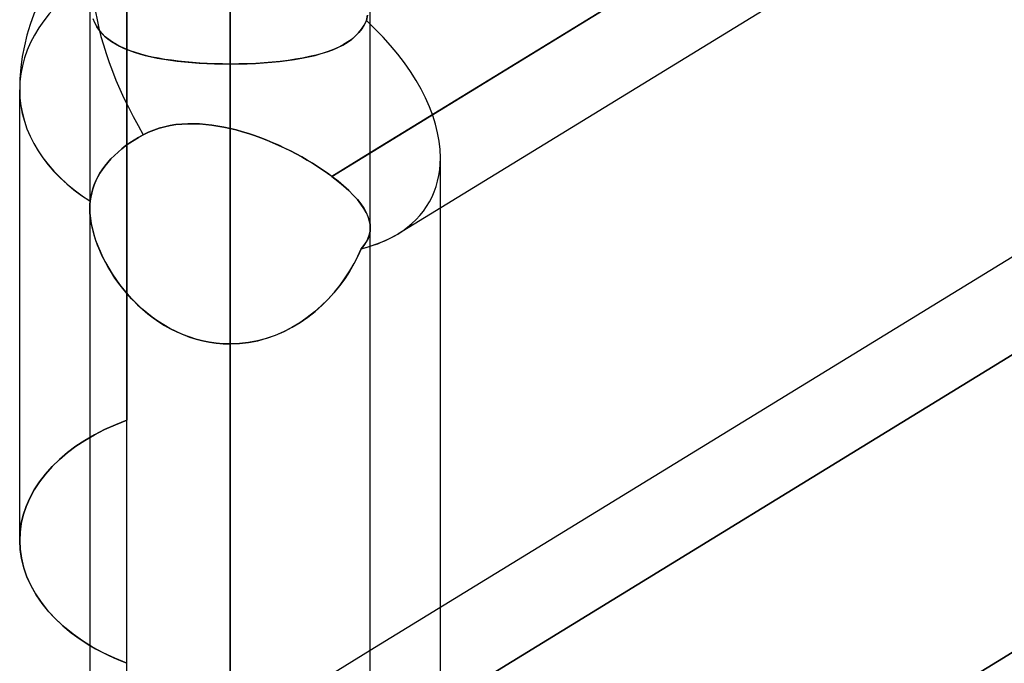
# Model space of a CAD drawing. Header units: millimetres. Extents: x -81 to 97, y -215 to 215.
# Tile 43 of 74: x 15.31 to 20.67, y 40.5 to 44. Entities that reach past the tile are written whole.
import ezdxf

# ---------------------------------------------------------------- set-up
doc = ezdxf.new("R2010")
doc.units = ezdxf.units.MM
doc.layers.add('MAIN-1', color=7, linetype='Continuous')
doc.layers.add('MAIN-2', color=7, linetype='Continuous')

msp = doc.modelspace()

# ---------------------------------------------------------------- linework, layer by layer
at = {"layer": 'MAIN-1'}
for p, q in [((16.4562, 0), (16.4562, 116.0549)), ((15.6938, 115.3393), (15.6938, 0)), ((17.2188, 0), (17.2188, 115.3393)), ((24.4937, 47.7345), (17.2188, 43.2772)), ((17.3687, 42.8365), (24.4938, 47.2019)), ((17.2188, 40.5748), (24.4937, 45.0321)), ((15.3125, 41.1705), (15.3125, 43.6188)), ((17.6, 40.8084), (17.6, 42.9782)), ((24.4937, 42.882), (17.2188, 38.4247)), ((16.4562, 39.0036), (16.4562, 42.2387)), ((15.3125, 41.1705), (15.3148, 41.1229)), ((15.3148, 41.1229), (15.3219, 41.0746)), ((15.3219, 41.0746), (15.3337, 41.0259)), ((15.3337, 41.0259), (15.3503, 40.9773)), ((15.3503, 40.9773), (15.3717, 40.9292)), ((15.3717, 40.9292), (15.3979, 40.8819)), ((15.3979, 40.8819), (15.4289, 40.8359)), ((15.4289, 40.8359), (15.4643, 40.7913)), ((15.4643, 40.7913), (15.5037, 40.7486)), ((15.5037, 40.7486), (15.5468, 40.708)), ((15.5468, 40.708), (15.5929, 40.6697)), ((15.5929, 40.6697), (15.6418, 40.6341)), ((15.6418, 40.6341), (15.6938, 40.6008))]:
    msp.add_line(p, q, dxfattribs=at)
msp.add_arc((16.4562, 43.6188), 1.1438, 131.8091, 180, dxfattribs=at)
for major_axis, ratio, start_param, end_param in [((1.1438, 0), 0.707107, -3.141593, -2.300519), ((-1.0844, 0.6073), 0.598803, 2.62411, 2.816241)]:
    msp.add_ellipse((16.4562, 43.6188), major_axis=major_axis, ratio=ratio, start_param=start_param, end_param=end_param, dxfattribs=at)
at = {"layer": 'MAIN-2'}
for p, q in [((16.4562, 116.0549), (16.4562, 0)), ((16.4562, 42.2387), (16.4562, 115.0472)), ((16.4562, 115.0472), (16.4562, 0)), ((16.4562, 43.7594), (16.4562, 57.4925)), ((15.8944, 54.9), (15.8944, 41.8244)), ((16.4562, 51.3925), (16.4562, 39.4307)), ((15.8944, 40.5038), (15.8944, 50.1145)), ((16.4562, 38.348), (16.4562, 49.8675)), ((17.0099, 43.1492), (24.6606, 47.8368)), ((24.6606, 44.6018), (17.0099, 39.9142)), ((17.0099, 39.9142), (24.6606, 44.6018)), ((15.7104, 44.0072), (15.7196, 43.9852)), ((15.7209, 43.9825), (15.7112, 44.005)), ((17.1975, 43.9953), (17.2037, 44.0242)), ((17.2037, 44.0242), (17.1975, 43.9953)), ((15.7196, 43.9852), (15.7306, 43.9646)), ((15.7324, 43.9617), (15.7209, 43.9825)), ((15.7306, 43.9646), (15.7435, 43.9455)), ((15.7459, 43.9423), (15.7324, 43.9617)), ((17.1725, 43.9503), (17.1568, 43.9303)), ((17.1716, 43.949), (17.1857, 43.9712)), ((17.1861, 43.9719), (17.1725, 43.9503)), ((17.1857, 43.9712), (17.1975, 43.9953)), ((17.1975, 43.9953), (17.1861, 43.9719)), ((15.7435, 43.9455), (15.758, 43.9278)), ((15.7611, 43.9244), (15.7459, 43.9423)), ((15.758, 43.9278), (15.7741, 43.9113)), ((15.778, 43.9078), (15.7611, 43.9244)), ((15.7741, 43.9113), (15.792, 43.896)), ((15.7966, 43.8924), (15.778, 43.9078)), ((15.792, 43.896), (15.8115, 43.8817)), ((17.1163, 43.8927), (17.1368, 43.9099)), ((17.1391, 43.912), (17.1193, 43.895)), ((17.1368, 43.9099), (17.1553, 43.9286)), ((17.1568, 43.9303), (17.1391, 43.912)), ((17.1553, 43.9286), (17.1716, 43.949)), ((15.8168, 43.8782), (15.7966, 43.8924)), ((15.8115, 43.8817), (15.8327, 43.8684)), ((15.8386, 43.865), (15.8168, 43.8782)), ((15.8327, 43.8684), (15.8557, 43.856)), ((15.862, 43.8528), (15.8386, 43.865)), ((15.8557, 43.856), (15.8802, 43.8444)), ((15.887, 43.8415), (15.862, 43.8528)), ((15.8802, 43.8444), (15.9064, 43.8338)), ((17.0144, 43.837), (17.0427, 43.8491)), ((17.0475, 43.8514), (17.0195, 43.839)), ((17.0427, 43.8491), (17.0692, 43.8625)), ((17.0735, 43.8648), (17.0475, 43.8514)), ((17.0692, 43.8625), (17.0938, 43.877)), ((17.0974, 43.8793), (17.0735, 43.8648)), ((17.0938, 43.877), (17.1163, 43.8927)), ((17.1193, 43.895), (17.0974, 43.8793)), ((15.9134, 43.8311), (15.887, 43.8415)), ((15.9064, 43.8338), (15.9342, 43.8239)), ((15.9413, 43.8216), (15.9134, 43.8311)), ((15.9342, 43.8239), (15.9636, 43.8148)), ((15.9707, 43.8128), (15.9413, 43.8216)), ((15.9636, 43.8148), (15.9945, 43.8065)), ((16.0014, 43.8048), (15.9707, 43.8128)), ((15.9945, 43.8065), (16.0268, 43.7988)), ((16.0335, 43.7974), (16.0014, 43.8048)), ((16.0268, 43.7988), (16.0605, 43.7919)), ((16.0668, 43.7908), (16.0335, 43.7974)), ((16.0605, 43.7919), (16.0956, 43.7857)), ((16.1015, 43.7848), (16.0668, 43.7908)), ((16.8074, 43.7842), (16.846, 43.7908)), ((16.8508, 43.7917), (16.8119, 43.7849)), ((16.846, 43.7908), (16.883, 43.7983)), ((16.8881, 43.7994), (16.8508, 43.7917)), ((16.883, 43.7983), (16.9184, 43.8066)), ((16.9237, 43.8079), (16.8881, 43.7994)), ((16.9184, 43.8066), (16.9521, 43.8157)), ((16.9576, 43.8174), (16.9237, 43.8079)), ((16.9521, 43.8157), (16.9841, 43.8258)), ((16.9895, 43.8277), (16.9576, 43.8174)), ((16.9841, 43.8258), (17.0144, 43.837)), ((17.0195, 43.839), (16.9895, 43.8277)), ((16.0956, 43.7857), (16.1319, 43.7802)), ((16.1373, 43.7795), (16.1015, 43.7848)), ((16.1319, 43.7802), (16.1695, 43.7754)), ((16.1744, 43.7748), (16.1373, 43.7795)), ((16.1695, 43.7754), (16.2083, 43.7711)), ((16.2125, 43.7707), (16.1744, 43.7748)), ((16.2083, 43.7711), (16.2481, 43.7675)), ((16.2517, 43.7673), (16.2125, 43.7707)), ((16.2481, 43.7675), (16.2885, 43.7646)), ((16.2916, 43.7644), (16.2517, 43.7673)), ((16.2885, 43.7646), (16.3297, 43.7623)), ((16.3321, 43.7622), (16.2916, 43.7644)), ((16.3297, 43.7623), (16.3714, 43.7607)), ((16.3731, 43.7607), (16.3321, 43.7622)), ((16.3714, 43.7607), (16.4136, 43.7598)), ((16.4145, 43.7597), (16.3731, 43.7607)), ((16.4136, 43.7598), (16.4562, 43.7594)), ((16.4562, 43.7594), (16.4145, 43.7597)), ((16.4562, 43.7594), (16.5027, 43.7598)), ((16.5035, 43.7598), (16.4562, 43.7594)), ((16.4562, 43.7594), (16.4562, 39.4307)), ((16.4562, 39.4307), (16.4562, 43.7594)), ((16.5027, 43.7598), (16.5487, 43.761)), ((16.5501, 43.761), (16.5035, 43.7598)), ((16.5487, 43.761), (16.5941, 43.7629)), ((16.5961, 43.763), (16.5501, 43.761)), ((16.5941, 43.7629), (16.6388, 43.7656)), ((16.6414, 43.7658), (16.5961, 43.763)), ((16.6388, 43.7656), (16.6828, 43.7691)), ((16.6859, 43.7694), (16.6414, 43.7658)), ((16.6828, 43.7691), (16.7258, 43.7734)), ((16.7293, 43.7738), (16.6859, 43.7694)), ((16.7258, 43.7734), (16.7673, 43.7784)), ((16.7714, 43.7789), (16.7293, 43.7738)), ((16.7673, 43.7784), (16.8074, 43.7842)), ((16.8119, 43.7849), (16.7714, 43.7789)), ((16.0706, 43.4104), (16.1006, 43.4186)), ((16.1007, 43.4186), (16.0707, 43.4105)), ((16.1006, 43.4186), (16.1312, 43.4251)), ((16.1312, 43.4251), (16.1007, 43.4186)), ((16.1623, 43.43), (16.1312, 43.4251)), ((16.1312, 43.4251), (16.1623, 43.43)), ((16.1938, 43.4332), (16.1623, 43.43)), ((16.1623, 43.43), (16.1939, 43.4332)), ((16.2258, 43.4349), (16.1938, 43.4332)), ((16.1939, 43.4332), (16.2259, 43.4349)), ((16.2581, 43.4352), (16.2258, 43.4349)), ((16.2259, 43.4349), (16.2582, 43.4352)), ((16.2907, 43.434), (16.2581, 43.4352)), ((16.2582, 43.4352), (16.2908, 43.434)), ((16.3235, 43.4315), (16.2907, 43.434)), ((16.2908, 43.434), (16.3237, 43.4315)), ((16.3565, 43.4277), (16.3235, 43.4315)), ((16.3237, 43.4315), (16.3567, 43.4277)), ((16.3897, 43.4227), (16.3565, 43.4277)), ((16.3567, 43.4277), (16.3898, 43.4227)), ((16.4229, 43.4166), (16.3897, 43.4227)), ((16.3898, 43.4227), (16.423, 43.4166)), ((16.4562, 43.4093), (16.4229, 43.4166)), ((16.423, 43.4166), (16.4562, 43.4093)), ((15.9588, 43.361), (15.9344, 43.3464)), ((15.9344, 43.3464), (15.9588, 43.361)), ((15.9847, 43.3753), (15.9588, 43.361)), ((15.9588, 43.361), (15.9847, 43.3753)), ((16.0127, 43.3888), (15.9847, 43.3753)), ((15.9847, 43.3753), (16.0126, 43.3888)), ((16.0126, 43.3888), (16.0413, 43.4005)), ((16.0414, 43.4005), (16.0127, 43.3888)), ((16.0413, 43.4005), (16.0706, 43.4104)), ((16.0707, 43.4105), (16.0414, 43.4005)), ((16.4562, 43.4093), (16.4897, 43.401)), ((16.4562, 39.9837), (16.4562, 43.4093)), ((16.4562, 43.4093), (16.4562, 39.9837)), ((16.4898, 43.401), (16.4563, 43.4093)), ((16.4897, 43.401), (16.5232, 43.3917)), ((16.5233, 43.3917), (16.4898, 43.401)), ((16.5232, 43.3917), (16.5567, 43.3814)), ((16.5567, 43.3814), (16.5233, 43.3917)), ((16.5567, 43.3814), (16.59, 43.3703)), ((16.59, 43.3703), (16.5567, 43.3814)), ((16.59, 43.3703), (16.6232, 43.3583)), ((16.6231, 43.3583), (16.59, 43.3703)), ((15.8896, 43.3159), (15.8679, 43.2991)), ((15.8679, 43.2991), (15.8896, 43.3159)), ((15.9117, 43.3316), (15.8896, 43.3159)), ((15.8896, 43.3159), (15.9117, 43.3316)), ((15.9344, 43.3464), (15.9117, 43.3316)), ((15.9117, 43.3316), (15.9344, 43.3464)), ((16.6561, 43.3455), (16.6231, 43.3583)), ((16.6232, 43.3583), (16.6561, 43.3455)), ((16.6561, 43.3455), (16.6888, 43.3319)), ((16.6888, 43.3319), (16.6561, 43.3455)), ((16.6888, 43.3319), (16.7212, 43.3176)), ((16.7211, 43.3177), (16.6888, 43.3319)), ((16.7531, 43.3028), (16.7211, 43.3177)), ((16.7212, 43.3176), (16.7533, 43.3027)), ((15.8271, 43.263), (15.8084, 43.2439)), ((15.8084, 43.2439), (15.8271, 43.263)), ((15.847, 43.2814), (15.8271, 43.263)), ((15.8271, 43.263), (15.847, 43.2814)), ((15.8679, 43.2991), (15.847, 43.2814)), ((15.847, 43.2814), (15.8679, 43.2991)), ((16.7847, 43.2873), (16.7531, 43.3028)), ((16.7533, 43.3027), (16.7848, 43.2872)), ((16.8156, 43.2712), (16.7847, 43.2873)), ((16.7848, 43.2872), (16.8157, 43.2712)), ((16.8459, 43.2548), (16.8156, 43.2712)), ((16.8157, 43.2712), (16.8459, 43.2548)), ((16.8459, 43.2548), (16.8754, 43.2379)), ((16.8754, 43.2379), (16.8459, 43.2548)), ((17.2188, 43.2772), (17.0099, 43.1492)), ((15.7754, 43.2047), (15.7613, 43.1851)), ((15.7613, 43.1851), (15.7754, 43.2047)), ((15.7912, 43.2244), (15.7754, 43.2047)), ((15.7754, 43.2047), (15.7912, 43.2244)), ((15.8084, 43.2439), (15.7912, 43.2244)), ((15.7912, 43.2244), (15.8084, 43.2439)), ((16.8754, 43.2379), (16.9041, 43.2207)), ((16.9042, 43.2207), (16.8754, 43.2379)), ((16.9041, 43.2207), (16.932, 43.2032)), ((16.932, 43.2032), (16.9042, 43.2207)), ((16.932, 43.2032), (16.9591, 43.1854)), ((16.959, 43.1854), (16.932, 43.2032)), ((17.6, 42.9782), (17.6, 43.2494)), ((15.7489, 43.1657), (15.7375, 43.1457)), ((15.7375, 43.1457), (15.7489, 43.1657)), ((15.7613, 43.1851), (15.7489, 43.1657)), ((15.7489, 43.1657), (15.7613, 43.1851)), ((16.9851, 43.1673), (16.959, 43.1854)), ((16.9591, 43.1854), (16.9851, 43.1673)), ((16.9851, 43.1673), (17.0099, 43.1493)), ((17.0099, 43.1492), (16.9851, 43.1673)), ((17.0099, 43.1492), (17.043, 43.1236)), ((17.0431, 43.1235), (17.0099, 43.1492)), ((15.718, 43.1032), (15.7102, 43.0812)), ((15.7102, 43.0812), (15.718, 43.1032)), ((15.7271, 43.1248), (15.718, 43.1032)), ((15.718, 43.1032), (15.7271, 43.1248)), ((15.7375, 43.1457), (15.7271, 43.1248)), ((15.7271, 43.1248), (15.7375, 43.1457)), ((17.043, 43.1236), (17.0734, 43.0981)), ((17.0736, 43.0979), (17.0431, 43.1235)), ((17.0734, 43.0981), (17.1012, 43.0727)), ((17.1014, 43.0725), (17.0736, 43.0979)), ((15.7039, 43.059), (15.6991, 43.0367)), ((15.6991, 43.0367), (15.7039, 43.059)), ((15.7102, 43.0812), (15.7039, 43.059)), ((15.7039, 43.059), (15.7102, 43.0812)), ((17.1012, 43.0727), (17.1262, 43.0476)), ((17.1264, 43.0474), (17.1014, 43.0725)), ((17.1262, 43.0476), (17.1482, 43.0231)), ((17.1485, 43.0228), (17.1264, 43.0474)), ((15.694, 42.9888), (15.6938, 42.9821)), ((15.6938, 42.9821), (15.694, 42.9888)), ((15.6943, 42.9954), (15.694, 42.9888)), ((15.694, 42.9888), (15.6943, 42.9953)), ((15.6947, 43.0019), (15.6943, 42.9954)), ((15.6943, 42.9953), (15.6947, 43.0018)), ((15.6952, 43.0083), (15.6947, 43.0019)), ((15.6947, 43.0018), (15.6952, 43.0083)), ((15.6959, 43.0146), (15.6952, 43.0083)), ((15.6952, 43.0083), (15.6959, 43.0146)), ((15.6991, 43.0367), (15.6959, 43.0146)), ((15.6959, 43.0146), (15.6991, 43.0367)), ((17.1482, 43.0231), (17.1671, 42.9992)), ((17.1674, 42.9988), (17.1485, 43.0228)), ((17.1671, 42.9992), (17.1831, 42.9759)), ((17.1834, 42.9754), (17.1674, 42.9988)), ((15.6938, 42.9821), (15.6937, 42.9754)), ((15.6937, 42.9754), (15.6938, 42.9821)), ((15.6937, 42.9754), (15.6946, 42.949)), ((15.6946, 42.9494), (15.6937, 42.9754)), ((15.6972, 42.9224), (15.6946, 42.9494)), ((15.6946, 42.949), (15.6973, 42.9215)), ((16.9353, 38.251), (24.6081, 42.9521)), ((17.1831, 42.9759), (17.196, 42.9533)), ((17.1963, 42.9528), (17.1834, 42.9754)), ((17.196, 42.9533), (17.206, 42.9313)), ((17.2062, 42.9308), (17.1963, 42.9528)), ((15.7015, 42.8944), (15.6972, 42.9224)), ((15.6973, 42.9215), (15.7017, 42.8929)), ((15.7075, 42.8654), (15.7015, 42.8944)), ((15.7017, 42.8929), (15.7079, 42.8635)), ((17.206, 42.9313), (17.2131, 42.91)), ((17.2133, 42.9095), (17.2062, 42.9308)), ((17.2131, 42.91), (17.2174, 42.8893)), ((17.2174, 42.8888), (17.2133, 42.9095)), ((17.2174, 42.8893), (17.2187, 42.8692)), ((17.2188, 42.8689), (17.2174, 42.8888)), ((15.7152, 42.836), (15.7075, 42.8654)), ((15.7079, 42.8635), (15.7158, 42.8335)), ((15.7244, 42.8062), (15.7152, 42.836)), ((15.7158, 42.8335), (15.7254, 42.8032)), ((17.2059, 42.8106), (17.2129, 42.8295)), ((17.2131, 42.8302), (17.2062, 42.8113)), ((17.2129, 42.8295), (17.2173, 42.8489)), ((17.2173, 42.8495), (17.2131, 42.8302)), ((17.2187, 42.8692), (17.2173, 42.8495)), ((17.2173, 42.8489), (17.2188, 42.8689)), ((17.2188, 39.4446), (17.2188, 42.8692)), ((15.7352, 42.7761), (15.7244, 42.8062)), ((15.7254, 42.8032), (15.7366, 42.7726)), ((15.7475, 42.7459), (15.7352, 42.7761)), ((15.7366, 42.7726), (15.7493, 42.7419)), ((17.1842, 42.7744), (17.1693, 42.7562)), ((17.1693, 42.7562), (17.184, 42.7742)), ((17.184, 42.7742), (17.1962, 42.7922)), ((17.1965, 42.7928), (17.1842, 42.7744)), ((17.1962, 42.7922), (17.2059, 42.8106)), ((17.2062, 42.8113), (17.1965, 42.7928)), ((15.7613, 42.7158), (15.7475, 42.7459)), ((15.7493, 42.7419), (15.7635, 42.7111)), ((17.1693, 42.7562), (17.1508, 42.7149)), ((17.1513, 42.7159), (17.1693, 42.7562)), ((15.7764, 42.6857), (15.7613, 42.7158)), ((15.7635, 42.7111), (15.7792, 42.6805)), ((15.7929, 42.6559), (15.7764, 42.6857)), ((15.7792, 42.6805), (15.7963, 42.65)), ((17.1297, 42.6738), (17.106, 42.6331)), ((17.1079, 42.6363), (17.1308, 42.6759)), ((17.1508, 42.7149), (17.1297, 42.6738)), ((17.1308, 42.6759), (17.1513, 42.7159)), ((15.8108, 42.6263), (15.7929, 42.6559)), ((15.7963, 42.65), (15.8149, 42.6198)), ((15.83, 42.5969), (15.8108, 42.6263)), ((15.8149, 42.6198), (15.8348, 42.5901)), ((17.106, 42.6331), (17.0798, 42.5931)), ((17.0825, 42.597), (17.1079, 42.6363)), ((15.8507, 42.5679), (15.83, 42.5969)), ((15.8348, 42.5901), (15.856, 42.561)), ((15.8728, 42.5393), (15.8507, 42.5679)), ((15.856, 42.561), (15.8784, 42.5324)), ((17.0243, 42.5207), (17.0546, 42.5584)), ((17.0798, 42.5931), (17.0513, 42.5541)), ((17.0546, 42.5584), (17.0825, 42.597)), ((15.8963, 42.5114), (15.8728, 42.5393)), ((15.8784, 42.5324), (15.9022, 42.5047)), ((15.9211, 42.4841), (15.8963, 42.5114)), ((15.9022, 42.5047), (15.9271, 42.4778)), ((17.0205, 42.5163), (16.9875, 42.4799)), ((16.9915, 42.4841), (17.0243, 42.5207)), ((17.0513, 42.5541), (17.0205, 42.5163)), ((15.9472, 42.4576), (15.9211, 42.4841)), ((15.9271, 42.4778), (15.9532, 42.4518)), ((15.9747, 42.432), (15.9472, 42.4576)), ((15.9532, 42.4518), (15.9805, 42.4269)), ((16.9875, 42.4799), (16.9524, 42.4453)), ((16.9564, 42.449), (16.9915, 42.4841)), ((16.0034, 42.4075), (15.9747, 42.432)), ((15.9805, 42.4269), (16.0089, 42.4031)), ((16.0333, 42.3843), (16.0034, 42.4075)), ((16.0089, 42.4031), (16.0383, 42.3806)), ((16.9152, 42.4125), (16.876, 42.3819)), ((16.8793, 42.3844), (16.9189, 42.4156)), ((16.9524, 42.4453), (16.9152, 42.4125)), ((16.9189, 42.4156), (16.9564, 42.449)), ((16.0642, 42.3625), (16.0333, 42.3843)), ((16.0383, 42.3806), (16.0689, 42.3594)), ((16.0961, 42.3421), (16.0642, 42.3625)), ((16.0689, 42.3594), (16.1004, 42.3395)), ((16.8349, 42.3537), (16.792, 42.328)), ((16.7946, 42.3294), (16.8378, 42.3556)), ((16.876, 42.3819), (16.8349, 42.3537)), ((16.8378, 42.3556), (16.8793, 42.3844)), ((16.129, 42.3233), (16.0961, 42.3421)), ((16.1004, 42.3395), (16.133, 42.3212)), ((16.1629, 42.3062), (16.129, 42.3233)), ((16.133, 42.3212), (16.1665, 42.3045)), ((16.1977, 42.2907), (16.1629, 42.3062)), ((16.1665, 42.3045), (16.2008, 42.2894)), ((16.2332, 42.2771), (16.1977, 42.2907)), ((16.7474, 42.3051), (16.7013, 42.2853)), ((16.7031, 42.286), (16.7496, 42.3062)), ((16.792, 42.328), (16.7474, 42.3051)), ((16.7496, 42.3062), (16.7946, 42.3294)), ((16.2008, 42.2894), (16.2358, 42.2762)), ((16.2695, 42.2655), (16.2332, 42.2771)), ((16.2358, 42.2762), (16.2714, 42.265)), ((16.3061, 42.2559), (16.2695, 42.2655)), ((16.2714, 42.265), (16.3075, 42.2556)), ((16.3432, 42.2484), (16.3061, 42.2559)), ((16.3075, 42.2556), (16.3441, 42.2483)), ((16.3806, 42.243), (16.3432, 42.2484)), ((16.3441, 42.2483), (16.3812, 42.243)), ((16.4183, 42.2397), (16.3806, 42.243)), ((16.3812, 42.243), (16.4186, 42.2397)), ((16.4562, 42.2387), (16.4183, 42.2397)), ((16.4186, 42.2397), (16.4562, 42.2387)), ((16.5067, 42.2406), (16.4562, 42.2387)), ((16.4562, 42.2387), (16.5068, 42.2406)), ((16.4562, 42.2387), (16.4562, 39.0036)), ((16.4562, 39.0036), (16.4562, 42.2387)), ((16.4562, 37.9215), (16.4562, 42.2387)), ((16.4562, 42.2387), (16.4562, 37.9215)), ((16.5566, 42.2463), (16.5067, 42.2406)), ((16.5068, 42.2406), (16.5569, 42.2464)), ((16.6057, 42.2558), (16.5566, 42.2463)), ((16.5569, 42.2464), (16.6064, 42.2559)), ((16.654, 42.2688), (16.6057, 42.2558)), ((16.6064, 42.2559), (16.6552, 42.2692)), ((16.7013, 42.2853), (16.654, 42.2688)), ((16.6552, 42.2692), (16.7031, 42.286)), ((15.8329, 41.7999), (15.8944, 41.8244)), ((15.8944, 41.8244), (15.8329, 41.7999)), ((15.8944, 39.1602), (15.8944, 41.8244)), ((15.7187, 41.7449), (15.7742, 41.7734)), ((15.7742, 41.7734), (15.7187, 41.7449)), ((15.7742, 41.7734), (15.8329, 41.7999)), ((15.8329, 41.7999), (15.7742, 41.7734)), ((15.6186, 41.6827), (15.6668, 41.7147)), ((15.6668, 41.7147), (15.6186, 41.6827)), ((15.6668, 41.7147), (15.7187, 41.7449)), ((15.7187, 41.7449), (15.6668, 41.7147)), ((15.5296, 41.6116), (15.5727, 41.6483)), ((15.5727, 41.6483), (15.5296, 41.6116)), ((15.5727, 41.6483), (15.6186, 41.6827)), ((15.6186, 41.6827), (15.5727, 41.6483)), ((15.4895, 41.5728), (15.5296, 41.6116)), ((15.5296, 41.6116), (15.4895, 41.5728)), ((15.4528, 41.5321), (15.4895, 41.5728)), ((15.4895, 41.5728), (15.4528, 41.5321)), ((15.3913, 41.446), (15.42, 41.4897)), ((15.42, 41.4897), (15.3913, 41.446)), ((15.42, 41.4897), (15.4528, 41.5321)), ((15.4528, 41.5321), (15.42, 41.4897)), ((15.3671, 41.401), (15.3913, 41.446)), ((15.3913, 41.446), (15.3671, 41.401)), ((15.3474, 41.3552), (15.3671, 41.401)), ((15.3671, 41.401), (15.3474, 41.3552)), ((15.3321, 41.3089), (15.3474, 41.3552)), ((15.3474, 41.3552), (15.3321, 41.3089)), ((15.3212, 41.2625), (15.3321, 41.3089)), ((15.3321, 41.3089), (15.3212, 41.2625)), ((15.3147, 41.2162), (15.3212, 41.2625)), ((15.3212, 41.2625), (15.3147, 41.2162)), ((15.3125, 41.1705), (15.3147, 41.2162)), ((15.3147, 41.2162), (15.3125, 41.1705)), ((15.3149, 41.1219), (15.3125, 41.1705)), ((15.3223, 41.0726), (15.3149, 41.1219)), ((15.3346, 41.0229), (15.3223, 41.0726)), ((15.3519, 40.9733), (15.3346, 41.0229)), ((15.3742, 40.9242), (15.3519, 40.9733)), ((15.4015, 40.8761), (15.3742, 40.9242)), ((15.4338, 40.8293), (15.4015, 40.8761)), ((15.4706, 40.7841), (15.4338, 40.8293)), ((17.6, 38.3969), (17.6, 40.8084)), ((15.5116, 40.7408), (15.4706, 40.7841)), ((15.5562, 40.6998), (15.5116, 40.7408)), ((15.6039, 40.6613), (15.5562, 40.6998)), ((15.6545, 40.6256), (15.6039, 40.6613)), ((15.7087, 40.592), (15.6545, 40.6256)), ((15.6938, 40.6008), (15.7245, 40.583)), ((15.767, 40.5603), (15.7087, 40.592)), ((15.7245, 40.583), (15.7564, 40.5658)), ((15.7564, 40.5658), (15.7894, 40.5493)), ((15.8291, 40.5309), (15.767, 40.5603)), ((15.7894, 40.5493), (15.8235, 40.5334)), ((15.8235, 40.5334), (15.8585, 40.5183)), ((15.8944, 40.5038), (15.8291, 40.5309)), ((15.8587, 39.7415), (17.2188, 40.5748)), ((15.8585, 40.5183), (15.8944, 40.5038))]:
    msp.add_line(p, q, dxfattribs=at)
for major_axis, ratio, start_param, end_param in [((-0.5975, 0.9753), 0.463048, 0.000058, 1.536917), ((-0.5975, 0.9753), 0.463048, 0.000058, 1.536917), ((1.1438, 0), 0.707107, 2.281187, 3.141593), ((1.1438, 0), 0.707107, 2.281187, 3.141593), ((-1.0844, 0.6073), 0.598803, -2.817875, -1.952232), ((-1.0844, 0.6073), 0.598803, -2.817875, -1.952232), ((1.1438, 0), 0.707107, 3.141593, 3.985158), ((-1.0844, 0.6073), 0.598803, 2.816241, 3.46531), ((-1.0844, 0.6073), 0.598803, 2.816241, 3.46531), ((1.1438, 0), 0.707107, -2.300519, -2.298027), ((-1.0844, 0.6073), 0.598803, 2.56751, 2.816241), ((-1.0844, 0.6073), 0.598803, 2.56751, 2.62411)]:
    msp.add_ellipse((16.4562, 43.6188), major_axis=major_axis, ratio=ratio, start_param=start_param, end_param=end_param, dxfattribs=at)

doc.saveas('drawing.dxf')
